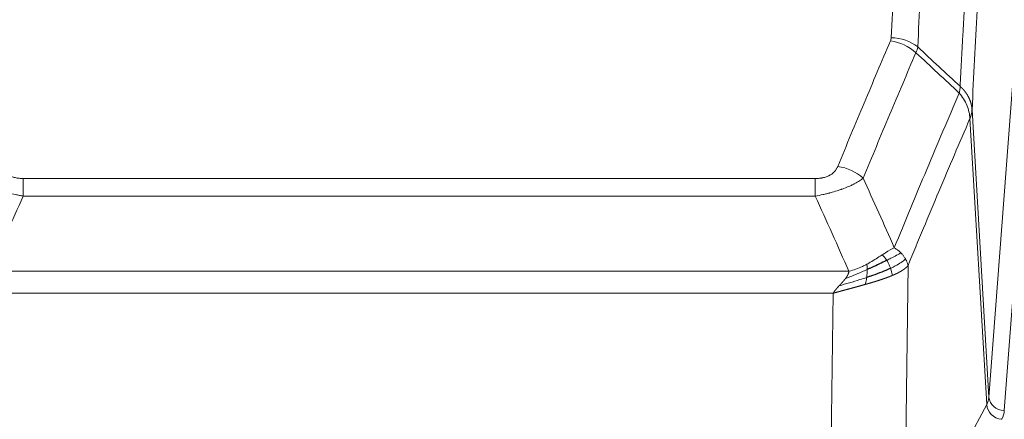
# Model space of a CAD drawing. Header units: inches. Extents: x 0 to 29700, y -16 to 21000.
# Tile 211 of 256: x 23560 to 23816, y 17990 to 18093. Entities that reach past the tile are written whole.
import ezdxf

# ---------------------------------------------------------------- set-up
doc = ezdxf.new("R2010")
doc.units = ezdxf.units.IN
doc.layers.add('1', color=7, linetype='Continuous', true_color=0xffffff)

msp = doc.modelspace()

# ---------------------------------------------------------------- linework, layer by layer
at = {"layer": '1', "color": 110, "linetype": 'Continuous', "lineweight": 13}
for p, q in [((23811.796, 17995.405), (23824.862, 18168.178)), ((23828.854, 18164.751), (23815.788, 17991.978)), ((23807.419, 18070.081), (23811.796, 17995.405)), ((23811.215, 17993.495), (23806.863, 18067.747)), ((23561.427, 18052.2), (23766.77, 18052.2)), ((23561.427, 18047.637), (23561.427, 18052.2)), ((23766.77, 18047.637), (23766.77, 18052.2)), ((23766.77, 18047.637), (23561.427, 18047.637)), ((23790.821, 18029.603), (23789.863, 17953.952)), ((23552.696, 18028.157), (23775.501, 18028.157)), ((23771.389, 18022.413), (23556.809, 18022.413)), ((23770.42, 17945.917), (23771.389, 18022.413)), ((23789.863, 17953.952), (23811.215, 17993.495))]:
    msp.add_line(p, q, dxfattribs=at)
for centre, major_axis, ratio, start_param, end_param in [((23786.278, 18079.66), (-9.188, 3.948), 0.8056434, 4.2999866, 5.045624), ((23786.466, 18080.452), (-9.987, 0.512), 0.8285973, 3.9974013, 4.7548106), ((23772.617, 18047.198), (9.245, -3.812), 0.7933159, 1.14397, 1.886928), ((23791.77, 17995.916), (-20.038, 0.241), 0.4621297, 2.903225, 3.1123764), ((23815.091, 17993.235), (3.52, -1.9), 0.8606628, 3.6289862, 5.1474227), ((23815.788, 17995.526), (3.989, -0.302), 0.8864705, 3.2608937, 4.7793301), ((23791.77, 17992.368), (-24.033, 0.005), 0.4611335, 2.8976848, 3.1068362)]:
    msp.add_ellipse(centre, major_axis=major_axis, ratio=ratio, start_param=start_param, end_param=end_param, dxfattribs=at)
for points, knots in [([(23786.466, 18088.741), (23786.903, 18097.32), (23787.794, 18114.239), (23788.714, 18130.681), (23789.416, 18142.834), (23789.652, 18146.855), (23790.128, 18154.838), (23790.368, 18158.799), (23791.093, 18170.594), (23791.585, 18178.336), (23792.208, 18187.86), (23792.333, 18189.758), (23792.585, 18193.536), (23792.963, 18199.181), (23793.345, 18204.755), (23794.116, 18215.809), (23795.158, 18230.298), (23796.766, 18251.283), (23797.867, 18264.773), (23798.424, 18271.393)], [0, 0, 0, 0, 0.125, 0.25, 0.25, 0.3125, 0.3125, 0.375, 0.375, 0.5, 0.5, 0.53125, 0.53125, 0.5625, 0.625, 0.625, 0.75, 0.875, 1, 1, 1, 1]), ([(23805.307, 18268.804), (23804.749, 18262.191), (23803.647, 18248.716), (23802.037, 18227.756), (23800.994, 18213.284), (23800.222, 18202.242), (23799.839, 18196.674), (23799.46, 18191.037), (23799.209, 18187.262), (23799.083, 18185.368), (23798.459, 18175.854), (23797.967, 18168.122), (23797.241, 18156.34), (23797.001, 18152.383), (23796.524, 18144.41), (23796.288, 18140.394), (23795.585, 18128.255), (23794.663, 18111.832), (23793.772, 18094.934), (23793.333, 18086.365)], [0, 0, 0, 0, 0.125, 0.25, 0.375, 0.375, 0.4375, 0.46875, 0.46875, 0.5, 0.5, 0.625, 0.625, 0.6875, 0.6875, 0.75, 0.75, 0.875, 1, 1, 1, 1]), ([(23804.33, 18076.143), (23804.386, 18077.233), (23804.442, 18078.321), (23804.554, 18080.494), (23804.722, 18083.747), (23805.118, 18091.298), (23805.461, 18097.699), (23806.155, 18110.409), (23807.095, 18127.106), (23808.553, 18151.408), (23809.558, 18167.112), (23810.132, 18175.806), (23810.195, 18176.77), (23810.323, 18178.694), (23810.516, 18181.574), (23810.967, 18188.253), (23811.359, 18193.905), (23811.687, 18198.576), (23811.753, 18199.508), (23811.885, 18201.368), (23812.083, 18204.152), (23812.549, 18210.606), (23812.951, 18216.064), (23813.763, 18226.883), (23814.86, 18241.048), (23815.988, 18254.692), (23816.559, 18261.383)], [0, 0, 0, 0, 0.015625, 0.015625, 0.03125, 0.0625, 0.125, 0.125, 0.25, 0.375, 0.5, 0.5, 0.515625, 0.515625, 0.53125, 0.5625, 0.625, 0.625, 0.640625, 0.640625, 0.65625, 0.6875, 0.75, 0.75, 0.875, 1, 1, 1, 1]), ([(23819.615, 18254.767), (23819.045, 18248.094), (23817.92, 18234.489), (23816.826, 18220.364), (23816.017, 18209.576), (23815.615, 18204.133), (23815.151, 18197.698), (23814.954, 18194.922), (23814.822, 18193.067), (23814.756, 18192.138), (23814.429, 18187.481), (23814.038, 18181.845), (23813.588, 18175.187), (23813.396, 18172.315), (23813.268, 18170.397), (23813.205, 18169.435), (23812.632, 18160.767), (23811.631, 18145.11), (23810.176, 18120.884), (23808.77, 18095.916), (23807.864, 18078.775), (23807.419, 18070.081)], [0, 0, 0, 0, 0.125, 0.25, 0.25, 0.3125, 0.34375, 0.359375, 0.359375, 0.375, 0.375, 0.4375, 0.46875, 0.484375, 0.484375, 0.5, 0.5, 0.625, 0.75, 0.875, 1, 1, 1, 1]), ([(23772.617, 18055.354), (23773.751, 18058.116), (23774.886, 18060.866), (23777.159, 18066.343), (23778.296, 18069.071), (23781.711, 18077.219), (23783.993, 18082.606), (23786.278, 18087.946)], [0, 0, 0, 0, 0.25, 0.25, 0.5, 0.5, 1, 1, 1, 1]), ([(23786.466, 18088.741), (23786.459, 18088.607), (23786.44, 18088.474), (23786.378, 18088.209), (23786.334, 18088.077), (23786.278, 18087.946)], [0, 0, 0, 0, 0.5, 0.5, 1, 1, 1, 1]), ([(23792.875, 18084.86), (23790.586, 18079.523), (23788.302, 18074.142), (23784.883, 18066.001), (23783.744, 18063.276), (23781.469, 18057.803), (23780.332, 18055.055), (23779.197, 18052.297)], [0, 0, 0, 0, 0.5, 0.5, 0.75, 0.75, 1, 1, 1, 1]), ([(23804.33, 18076.143), (23804.309, 18075.879), (23804.294, 18075.592), (23804.236, 18075.002), (23804.193, 18074.7), (23804.118, 18074.406)], [0, 0, 0, 0, 0.5, 0.5, 1, 1, 1, 1]), ([(23804.33, 18076.143), (23804.343, 18076.131), (23804.368, 18076.109), (23804.406, 18076.074), (23804.444, 18076.039), (23804.482, 18076.004), (23804.521, 18075.968), (23804.559, 18075.932), (23804.598, 18075.895), (23804.636, 18075.858), (23804.675, 18075.82), (23804.714, 18075.782), (23804.753, 18075.743), (23804.792, 18075.704), (23804.831, 18075.664), (23804.87, 18075.624), (23804.909, 18075.584), (23804.948, 18075.542), (23804.987, 18075.501), (23805.026, 18075.459), (23805.065, 18075.416), (23805.105, 18075.373), (23805.144, 18075.33), (23805.183, 18075.286), (23805.222, 18075.241), (23805.262, 18075.196), (23805.301, 18075.15), (23805.34, 18075.104), (23805.379, 18075.058), (23805.418, 18075.01), (23805.457, 18074.963), (23805.496, 18074.915), (23805.534, 18074.866), (23805.573, 18074.816), (23805.612, 18074.767), (23805.65, 18074.716), (23805.689, 18074.665), (23805.727, 18074.614), (23805.765, 18074.562), (23805.803, 18074.51), (23805.841, 18074.457), (23805.878, 18074.403), (23805.916, 18074.349), (23805.953, 18074.294), (23805.99, 18074.239), (23806.027, 18074.183), (23806.064, 18074.127), (23806.1, 18074.07), (23806.137, 18074.012), (23806.173, 18073.954), (23806.208, 18073.896), (23806.244, 18073.837), (23806.279, 18073.777), (23806.314, 18073.717), (23806.348, 18073.656), (23806.383, 18073.594), (23806.417, 18073.532), (23806.45, 18073.47), (23806.483, 18073.407), (23806.519, 18073.339), (23806.556, 18073.266), (23806.594, 18073.188), (23806.631, 18073.11), (23806.668, 18073.032), (23806.704, 18072.953), (23806.739, 18072.874), (23806.773, 18072.795), (23806.807, 18072.715), (23806.839, 18072.636), (23806.871, 18072.556), (23806.902, 18072.476), (23806.932, 18072.395), (23806.961, 18072.315), (23806.989, 18072.234), (23807.017, 18072.153), (23807.044, 18072.072), (23807.069, 18071.99), (23807.094, 18071.909), (23807.118, 18071.827), (23807.141, 18071.745), (23807.164, 18071.663), (23807.185, 18071.581), (23807.206, 18071.499), (23807.225, 18071.416), (23807.244, 18071.333), (23807.262, 18071.25), (23807.279, 18071.168), (23807.295, 18071.084), (23807.31, 18071.001), (23807.325, 18070.918), (23807.338, 18070.835), (23807.351, 18070.751), (23807.363, 18070.668), (23807.373, 18070.584), (23807.383, 18070.5), (23807.392, 18070.417), (23807.401, 18070.333), (23807.408, 18070.249), (23807.414, 18070.165), (23807.418, 18070.109), (23807.419, 18070.081)], [0, 0, 0, 0, 0.0069372, 0.0139334, 0.0209887, 0.028103, 0.0352764, 0.0425088, 0.0498003, 0.0571509, 0.0645605, 0.0720292, 0.0795569, 0.0871437, 0.0947896, 0.1024945, 0.1102584, 0.1180815, 0.1259636, 0.1339048, 0.141905, 0.1499643, 0.1580827, 0.1662601, 0.1744966, 0.1827922, 0.1911468, 0.1995605, 0.2080333, 0.2165651, 0.225156, 0.233806, 0.2425151, 0.2512832, 0.2601104, 0.2689967, 0.277942, 0.2869465, 0.29601, 0.3051325, 0.3143142, 0.3235549, 0.3328547, 0.3422136, 0.3516315, 0.3611085, 0.3706446, 0.3802398, 0.3898941, 0.3996074, 0.4093798, 0.4192113, 0.4291019, 0.4390515, 0.4490602, 0.459128, 0.4692549, 0.4794409, 0.4896859, 0.4999901, 0.5124905, 0.524991, 0.5374914, 0.5499918, 0.5624922, 0.5749926, 0.587493, 0.5999934, 0.6124937, 0.6249941, 0.6374944, 0.6499948, 0.6624951, 0.6749954, 0.6874957, 0.699996, 0.7124963, 0.7249966, 0.7374968, 0.7499971, 0.7624973, 0.7749976, 0.7874978, 0.799998, 0.8124982, 0.8249984, 0.8374986, 0.8499988, 0.8624989, 0.8749991, 0.8874992, 0.8999993, 0.9124995, 0.9249996, 0.9374997, 0.9499998, 0.9624998, 0.9749999, 0.9875, 1, 1, 1, 1]), ([(23787.264, 18034.249), (23788.662, 18037.664), (23790.061, 18041.061), (23792.864, 18047.823), (23794.267, 18051.187), (23798.48, 18061.226), (23801.296, 18067.85), (23804.118, 18074.406)], [0, 0, 0, 0, 0.25, 0.25, 0.5, 0.5, 1, 1, 1, 1]), ([(23804.118, 18074.406), (23804.527, 18073.923), (23804.899, 18073.412), (23805.558, 18072.348), (23805.843, 18071.796), (23806.315, 18070.664), (23806.501, 18070.085), (23806.764, 18068.918), (23806.842, 18068.331), (23806.863, 18067.747)], [0, 0, 0, 0, 0.25, 0.25, 0.5, 0.5, 0.75, 0.75, 1, 1, 1, 1]), ([(23807.419, 18070.081), (23807.419, 18070.074), (23807.418, 18070.048), (23807.414, 18069.991), (23807.407, 18069.9), (23807.396, 18069.773), (23807.377, 18069.611), (23807.348, 18069.414), (23807.307, 18069.181), (23807.263, 18068.982), (23807.224, 18068.828), (23807.199, 18068.732), (23807.173, 18068.639), (23807.146, 18068.547), (23807.118, 18068.457), (23807.091, 18068.37), (23807.062, 18068.285), (23807.034, 18068.202), (23807.006, 18068.121), (23806.977, 18068.042), (23806.948, 18067.965), (23806.92, 18067.891), (23806.892, 18067.819), (23806.873, 18067.771), (23806.863, 18067.747)], [0, 0, 0, 0, 0.0092499, 0.0337179, 0.073404, 0.128308, 0.1984299, 0.2837694, 0.3843264, 0.5001005, 0.5424888, 0.5838484, 0.6241794, 0.6634821, 0.7017567, 0.7390032, 0.7752221, 0.8104134, 0.8445775, 0.8777146, 0.909825, 0.9409091, 0.9709673, 1, 1, 1, 1]), ([(23806.863, 18067.747), (23804.177, 18061.515), (23801.498, 18055.22), (23797.487, 18045.683), (23796.151, 18042.489), (23793.484, 18036.069), (23792.151, 18032.844), (23790.821, 18029.603)], [0, 0, 0, 0, 0.5, 0.5, 0.75, 0.75, 1, 1, 1, 1]), ([(23561.427, 18052.2), (23561.245, 18052.2), (23561.062, 18052.205), (23560.699, 18052.223), (23560.519, 18052.237), (23560.163, 18052.276), (23559.988, 18052.3), (23559.641, 18052.358), (23559.47, 18052.393), (23559.259, 18052.443), (23559.217, 18052.453), (23559.134, 18052.474), (23559.009, 18052.507), (23558.888, 18052.543), (23558.649, 18052.618), (23558.341, 18052.727), (23558.054, 18052.854), (23557.881, 18052.939), (23557.846, 18052.956), (23557.778, 18052.991), (23557.745, 18053.009), (23557.645, 18053.064), (23557.58, 18053.101), (23557.39, 18053.214), (23557.271, 18053.292), (23557.044, 18053.455), (23556.937, 18053.538), (23556.735, 18053.711), (23556.639, 18053.8), (23556.526, 18053.914), (23556.504, 18053.937), (23556.46, 18053.983), (23556.438, 18054.007), (23556.374, 18054.076), (23556.333, 18054.123), (23556.215, 18054.265), (23556.141, 18054.361), (23556.004, 18054.554), (23555.941, 18054.652), (23555.764, 18054.948), (23555.664, 18055.15), (23555.58, 18055.354)], [0, 0, 0, 0, 0.0625, 0.0625, 0.125, 0.125, 0.1875, 0.1875, 0.25, 0.25, 0.265625, 0.265625, 0.28125, 0.3125, 0.3125, 0.375, 0.4375, 0.4375, 0.453125, 0.453125, 0.46875, 0.46875, 0.5, 0.5, 0.5625, 0.5625, 0.625, 0.625, 0.6875, 0.6875, 0.703125, 0.703125, 0.71875, 0.71875, 0.75, 0.75, 0.8125, 0.8125, 0.875, 0.875, 1, 1, 1, 1]), ([(23772.617, 18055.354), (23772.596, 18055.303), (23772.574, 18055.252), (23772.528, 18055.15), (23772.504, 18055.099), (23772.428, 18054.948), (23772.374, 18054.848), (23772.256, 18054.651), (23772.192, 18054.553), (23772.056, 18054.36), (23771.982, 18054.265), (23771.825, 18054.077), (23771.741, 18053.984), (23771.606, 18053.848), (23771.559, 18053.803), (23771.463, 18053.713), (23771.413, 18053.669), (23771.259, 18053.538), (23771.151, 18053.453), (23770.923, 18053.29), (23770.804, 18053.212), (23770.614, 18053.099), (23770.517, 18053.043), (23770.416, 18052.99), (23770.348, 18052.955), (23770.313, 18052.937), (23770.139, 18052.852), (23769.994, 18052.788), (23769.547, 18052.611), (23769.231, 18052.512), (23768.81, 18052.412), (23768.725, 18052.394), (23768.552, 18052.359), (23768.465, 18052.343), (23768.204, 18052.299), (23768.028, 18052.275), (23767.673, 18052.237), (23767.494, 18052.223), (23767.134, 18052.205), (23766.953, 18052.2), (23766.77, 18052.2)], [0, 0, 0, 0, 0.03125, 0.03125, 0.0625, 0.0625, 0.125, 0.125, 0.1875, 0.1875, 0.25, 0.25, 0.3125, 0.3125, 0.34375, 0.34375, 0.375, 0.375, 0.4375, 0.4375, 0.5, 0.5, 0.53125, 0.546875, 0.546875, 0.5625, 0.5625, 0.625, 0.625, 0.75, 0.75, 0.78125, 0.78125, 0.8125, 0.8125, 0.875, 0.875, 0.9375, 0.9375, 1, 1, 1, 1]), ([(23561.427, 18047.637), (23561.093, 18047.697), (23560.759, 18047.761), (23560.096, 18047.894), (23559.768, 18047.964), (23558.792, 18048.181), (23558.155, 18048.337), (23557.452, 18048.526), (23557.374, 18048.547), (23557.219, 18048.59), (23557.141, 18048.611), (23556.91, 18048.676), (23556.757, 18048.72), (23556.302, 18048.854), (23555.707, 18049.037), (23555.135, 18049.228), (23554.713, 18049.375), (23554.505, 18049.45), (23554.299, 18049.525), (23554.163, 18049.576), (23554.095, 18049.602), (23553.49, 18049.832), (23552.982, 18050.042), (23552.262, 18050.366), (23552.03, 18050.475), (23551.692, 18050.641), (23551.58, 18050.696), (23551.362, 18050.808), (23551.254, 18050.865), (23550.727, 18051.147), (23550.339, 18051.374), (23549.624, 18051.833), (23549.298, 18052.064), (23549, 18052.297)], [0, 0, 0, 0, 0.0625, 0.0625, 0.125, 0.125, 0.25, 0.25, 0.265625, 0.265625, 0.28125, 0.28125, 0.3125, 0.3125, 0.375, 0.4375, 0.4375, 0.46875, 0.484375, 0.484375, 0.5, 0.5, 0.625, 0.625, 0.6875, 0.6875, 0.71875, 0.71875, 0.75, 0.75, 0.875, 0.875, 1, 1, 1, 1]), ([(23779.197, 18052.297), (23778.899, 18052.064), (23778.573, 18051.833), (23777.86, 18051.375), (23777.474, 18051.149), (23776.845, 18050.812), (23776.573, 18050.673), (23776.288, 18050.534), (23776.173, 18050.479), (23776.115, 18050.452), (23775.939, 18050.369), (23775.821, 18050.314), (23775.218, 18050.043), (23774.709, 18049.832), (23774.037, 18049.577), (23773.901, 18049.526), (23773.694, 18049.451), (23773.624, 18049.426), (23773.484, 18049.376), (23773.414, 18049.351), (23773.062, 18049.228), (23772.775, 18049.132), (23771.899, 18048.851), (23771.294, 18048.673), (23770.591, 18048.484), (23770.512, 18048.463), (23770.355, 18048.422), (23770.275, 18048.401), (23770.037, 18048.34), (23769.878, 18048.3), (23769.398, 18048.183), (23769.076, 18048.108), (23768.101, 18047.891), (23767.44, 18047.758), (23766.77, 18047.637)], [0, 0, 0, 0, 0.125, 0.125, 0.25, 0.25, 0.3125, 0.328125, 0.328125, 0.34375, 0.34375, 0.375, 0.375, 0.5, 0.5, 0.53125, 0.53125, 0.546875, 0.546875, 0.5625, 0.5625, 0.625, 0.625, 0.75, 0.75, 0.765625, 0.765625, 0.78125, 0.78125, 0.8125, 0.8125, 0.875, 0.875, 1, 1, 1, 1]), ([(23787.264, 18034.249), (23786.571, 18033.921), (23785.805, 18033.456), (23784.678, 18032.735), (23784.388, 18032.547), (23784.089, 18032.353)], [0, 0, 0, 0, 0.75, 0.75, 1, 1, 1, 1]), ([(23788.971, 18032.904), (23788.848, 18033.028), (23788.72, 18033.149), (23788.388, 18033.445), (23788.177, 18033.616), (23787.736, 18033.944), (23787.505, 18034.1), (23787.264, 18034.249)], [0, 0, 0, 0, 0.25, 0.25, 0.625, 0.625, 1, 1, 1, 1]), ([(23784.089, 18032.353), (23783.939, 18032.256), (23783.788, 18032.158), (23783.173, 18031.761), (23782.694, 18031.454), (23781.7, 18030.84), (23781.185, 18030.533), (23780.478, 18030.139), (23780.3, 18030.041), (23780.119, 18029.946)], [0, 0, 0, 0, 0.125, 0.125, 0.5, 0.5, 0.875, 0.875, 1, 1, 1, 1]), ([(23785.313, 18030.973), (23785.214, 18031.128), (23785.113, 18031.276), (23784.856, 18031.62), (23784.699, 18031.804), (23784.388, 18032.12), (23784.235, 18032.251), (23784.089, 18032.353)], [0, 0, 0, 0, 0.25, 0.25, 0.625, 0.625, 1, 1, 1, 1]), ([(23788.971, 18032.904), (23788.273, 18032.521), (23787.402, 18032.049), (23786.041, 18031.343), (23785.684, 18031.161), (23785.313, 18030.973)], [0, 0, 0, 0, 0.75, 0.75, 1, 1, 1, 1]), ([(23790.182, 18031.316), (23790.143, 18031.385), (23790.102, 18031.455), (23789.935, 18031.731), (23789.796, 18031.934), (23789.492, 18032.332), (23789.328, 18032.527), (23789.093, 18032.78), (23789.033, 18032.842), (23788.971, 18032.904)], [0, 0, 0, 0, 0.125, 0.125, 0.5, 0.5, 0.875, 0.875, 1, 1, 1, 1]), ([(23780.119, 18029.946), (23779.759, 18029.754), (23779.392, 18029.568), (23777.898, 18028.865), (23776.722, 18028.423), (23775.501, 18028.157)], [0, 0, 0, 0, 0.25, 0.25, 1, 1, 1, 1]), ([(23780.27, 18028.576), (23780.271, 18028.731), (23780.27, 18028.879), (23780.256, 18029.222), (23780.24, 18029.406), (23780.192, 18029.719), (23780.16, 18029.848), (23780.119, 18029.946)], [0, 0, 0, 0, 0.25, 0.25, 0.625, 0.625, 1, 1, 1, 1]), ([(23786.299, 18028.9), (23786.268, 18028.988), (23786.236, 18029.077), (23786.101, 18029.435), (23785.988, 18029.705), (23785.739, 18030.234), (23785.603, 18030.492), (23785.411, 18030.816), (23785.362, 18030.896), (23785.313, 18030.973)], [0, 0, 0, 0, 0.125, 0.125, 0.5, 0.5, 0.875, 0.875, 1, 1, 1, 1]), ([(23790.182, 18031.316), (23789.569, 18030.732), (23788.673, 18030.123), (23787.144, 18029.308), (23786.734, 18029.104), (23786.299, 18028.9)], [0, 0, 0, 0, 0.75, 0.75, 1, 1, 1, 1]), ([(23786.789, 18027.054), (23786.718, 18027.415), (23786.618, 18027.874), (23786.417, 18028.549), (23786.361, 18028.723), (23786.299, 18028.9)], [0, 0, 0, 0, 0.75, 0.75, 1, 1, 1, 1]), ([(23790.821, 18029.603), (23790.815, 18029.596), (23790.803, 18029.581), (23790.785, 18029.56), (23790.767, 18029.538), (23790.748, 18029.517), (23790.73, 18029.496), (23790.711, 18029.475), (23790.692, 18029.454), (23790.673, 18029.433), (23790.653, 18029.412), (23790.634, 18029.391), (23790.614, 18029.37), (23790.595, 18029.35), (23790.575, 18029.329), (23790.555, 18029.309), (23790.534, 18029.288), (23790.514, 18029.268), (23790.493, 18029.248), (23790.473, 18029.228), (23790.452, 18029.208), (23790.431, 18029.188), (23790.41, 18029.168), (23790.389, 18029.148), (23790.367, 18029.128), (23790.346, 18029.109), (23790.324, 18029.089), (23790.303, 18029.07), (23790.281, 18029.051), (23790.259, 18029.031), (23790.237, 18029.012), (23790.214, 18028.993), (23790.192, 18028.974), (23790.17, 18028.955), (23790.147, 18028.936), (23790.124, 18028.918), (23790.102, 18028.899), (23790.079, 18028.88), (23790.056, 18028.862), (23790.033, 18028.844), (23790.01, 18028.825), (23789.987, 18028.807), (23789.963, 18028.789), (23789.94, 18028.771), (23789.916, 18028.753), (23789.893, 18028.735), (23789.869, 18028.717), (23789.846, 18028.699), (23789.822, 18028.682), (23789.798, 18028.664), (23789.774, 18028.647), (23789.75, 18028.629), (23789.726, 18028.612), (23789.702, 18028.595), (23789.678, 18028.578), (23789.653, 18028.561), (23789.629, 18028.544), (23789.605, 18028.527), (23789.58, 18028.51), (23789.556, 18028.493), (23789.531, 18028.477), (23789.507, 18028.46), (23789.482, 18028.444), (23789.458, 18028.427), (23789.433, 18028.411), (23789.408, 18028.395), (23789.383, 18028.379), (23789.359, 18028.363), (23789.334, 18028.347), (23789.309, 18028.331), (23789.284, 18028.315), (23789.259, 18028.299), (23789.234, 18028.284), (23789.209, 18028.268), (23789.184, 18028.253), (23789.159, 18028.237), (23789.134, 18028.222), (23789.109, 18028.207), (23789.084, 18028.191), (23789.059, 18028.176), (23789.034, 18028.161), (23789.009, 18028.146), (23788.984, 18028.132), (23788.959, 18028.117), (23788.934, 18028.102), (23788.909, 18028.088), (23788.884, 18028.073), (23788.859, 18028.059), (23788.833, 18028.044), (23788.808, 18028.03), (23788.783, 18028.016), (23788.758, 18028.002), (23788.733, 18027.988), (23788.708, 18027.974), (23788.683, 18027.96), (23788.658, 18027.946), (23788.633, 18027.932), (23788.608, 18027.918), (23788.583, 18027.905), (23788.559, 18027.891), (23788.534, 18027.878), (23788.509, 18027.865), (23788.484, 18027.851), (23788.459, 18027.838), (23788.434, 18027.825), (23788.41, 18027.812), (23788.385, 18027.799), (23788.36, 18027.786), (23788.336, 18027.773), (23788.311, 18027.761), (23788.287, 18027.748), (23788.262, 18027.735), (23788.238, 18027.723), (23788.213, 18027.71), (23788.189, 18027.698), (23788.165, 18027.686), (23788.14, 18027.673), (23788.116, 18027.661), (23788.092, 18027.649), (23788.068, 18027.637), (23788.044, 18027.625), (23788.02, 18027.614), (23787.996, 18027.602), (23787.972, 18027.59), (23787.948, 18027.578), (23787.925, 18027.567), (23787.901, 18027.555), (23787.877, 18027.544), (23787.854, 18027.533), (23787.83, 18027.521), (23787.807, 18027.51), (23787.784, 18027.499), (23787.76, 18027.488), (23787.737, 18027.477), (23787.714, 18027.466), (23787.691, 18027.455), (23787.668, 18027.445), (23787.645, 18027.434), (23787.623, 18027.423), (23787.6, 18027.413), (23787.577, 18027.402), (23787.555, 18027.392), (23787.532, 18027.381), (23787.51, 18027.371), (23787.488, 18027.361), (23787.465, 18027.351), (23787.443, 18027.341), (23787.421, 18027.331), (23787.399, 18027.321), (23787.377, 18027.311), (23787.356, 18027.301), (23787.334, 18027.291), (23787.312, 18027.282), (23787.291, 18027.272), (23787.27, 18027.263), (23787.248, 18027.253), (23787.227, 18027.244), (23787.206, 18027.235), (23787.185, 18027.225), (23787.164, 18027.216), (23787.144, 18027.207), (23787.123, 18027.198), (23787.102, 18027.189), (23787.082, 18027.18), (23787.062, 18027.171), (23787.041, 18027.163), (23787.021, 18027.154), (23787.001, 18027.145), (23786.981, 18027.137), (23786.962, 18027.128), (23786.942, 18027.12), (23786.922, 18027.111), (23786.903, 18027.103), (23786.884, 18027.095), (23786.865, 18027.087), (23786.845, 18027.078), (23786.827, 18027.07), (23786.808, 18027.062), (23786.795, 18027.057), (23786.789, 18027.054)], [0, 0, 0, 0, 0.0080212, 0.0160154, 0.0239827, 0.0319231, 0.0398365, 0.0477229, 0.0555824, 0.0634149, 0.0712205, 0.0789992, 0.0867509, 0.0944756, 0.1021734, 0.1098443, 0.1174881, 0.1251051, 0.1326951, 0.1402581, 0.1477942, 0.1553034, 0.1627856, 0.1702408, 0.1776691, 0.1850704, 0.1924448, 0.1997923, 0.2071128, 0.2144063, 0.2216729, 0.2289126, 0.2361253, 0.243311, 0.2504698, 0.2576016, 0.2647065, 0.2717845, 0.2788355, 0.2858595, 0.2928566, 0.2998268, 0.30677, 0.3136862, 0.3205755, 0.3274379, 0.3342733, 0.3410817, 0.3478632, 0.3546178, 0.3613454, 0.3680461, 0.3747198, 0.3813665, 0.3879863, 0.3945792, 0.4011451, 0.4076841, 0.4141961, 0.4206811, 0.4271393, 0.4335704, 0.4399746, 0.4463519, 0.4527022, 0.4590256, 0.465322, 0.4715915, 0.477834, 0.4840496, 0.4902382, 0.4963999, 0.5025346, 0.5086424, 0.5147232, 0.5207771, 0.526804, 0.532804, 0.5387771, 0.5447232, 0.5506423, 0.5565345, 0.5623997, 0.568238, 0.5740494, 0.5798338, 0.5855912, 0.5913217, 0.5970253, 0.6027019, 0.6083515, 0.6139742, 0.61957, 0.6251388, 0.6306807, 0.6361956, 0.6416836, 0.6471446, 0.6525787, 0.6579858, 0.663366, 0.6687192, 0.6740455, 0.6793448, 0.6846172, 0.6898627, 0.6950812, 0.7002727, 0.7054373, 0.710575, 0.7156857, 0.7207694, 0.7258262, 0.7308561, 0.735859, 0.740835, 0.745784, 0.7507061, 0.7556012, 0.7604694, 0.7653107, 0.7701249, 0.7749123, 0.7796727, 0.7844061, 0.7891127, 0.7937922, 0.7984448, 0.8030705, 0.8076692, 0.812241, 0.8167858, 0.8213037, 0.8257947, 0.8302587, 0.8346957, 0.8391058, 0.843489, 0.8478452, 0.8521745, 0.8564768, 0.8607522, 0.8650006, 0.8692221, 0.8734166, 0.8775842, 0.8817249, 0.8858386, 0.8899254, 0.8939852, 0.8980181, 0.902024, 0.906003, 0.909955, 0.9138802, 0.9177783, 0.9216495, 0.9254938, 0.9293111, 0.9331015, 0.936865, 0.9406015, 0.944311, 0.9479937, 0.9516493, 0.9552781, 0.9588799, 0.9624547, 0.9660026, 0.9695236, 0.9730176, 0.9764847, 0.9799249, 0.9833381, 0.9867243, 0.9900837, 0.993416, 0.9967215, 1, 1, 1, 1]), ([(23790.821, 18029.603), (23790.736, 18030.036), (23790.594, 18030.47), (23790.331, 18031.036), (23790.259, 18031.177), (23790.182, 18031.316)], [0, 0, 0, 0, 0.75, 0.75, 1, 1, 1, 1]), ([(23780.101, 18026.516), (23779.523, 18026.325), (23778.935, 18026.137), (23776.561, 18025.395), (23774.732, 18024.865), (23772.959, 18024.361)], [0, 0, 0, 0, 0.25, 0.25, 1, 1, 1, 1]), ([(23780.27, 18028.576), (23779.812, 18028.372), (23779.348, 18028.168), (23777.478, 18027.364), (23776.041, 18026.781), (23774.631, 18026.258)], [0, 0, 0, 0, 0.25, 0.25, 1, 1, 1, 1]), ([(23774.631, 18026.258), (23774.639, 18026.269), (23774.655, 18026.29), (23774.678, 18026.322), (23774.702, 18026.354), (23774.725, 18026.386), (23774.747, 18026.418), (23774.769, 18026.449), (23774.791, 18026.481), (23774.813, 18026.512), (23774.834, 18026.543), (23774.855, 18026.574), (23774.876, 18026.605), (23774.896, 18026.636), (23774.916, 18026.667), (23774.936, 18026.698), (23774.955, 18026.729), (23774.974, 18026.759), (23774.993, 18026.79), (23775.011, 18026.82), (23775.029, 18026.85), (23775.047, 18026.88), (23775.064, 18026.91), (23775.081, 18026.94), (23775.098, 18026.97), (23775.114, 18027), (23775.13, 18027.03), (23775.146, 18027.059), (23775.161, 18027.088), (23775.176, 18027.118), (23775.191, 18027.147), (23775.205, 18027.176), (23775.219, 18027.205), (23775.233, 18027.234), (23775.246, 18027.263), (23775.26, 18027.292), (23775.272, 18027.32), (23775.285, 18027.349), (23775.297, 18027.377), (23775.308, 18027.406), (23775.32, 18027.434), (23775.331, 18027.462), (23775.341, 18027.49), (23775.352, 18027.518), (23775.362, 18027.546), (23775.372, 18027.573), (23775.381, 18027.601), (23775.39, 18027.628), (23775.399, 18027.656), (23775.407, 18027.683), (23775.415, 18027.71), (23775.423, 18027.737), (23775.43, 18027.764), (23775.437, 18027.791), (23775.444, 18027.818), (23775.451, 18027.845), (23775.457, 18027.871), (23775.462, 18027.898), (23775.468, 18027.924), (23775.473, 18027.951), (23775.478, 18027.977), (23775.482, 18028.003), (23775.486, 18028.029), (23775.49, 18028.055), (23775.493, 18028.08), (23775.496, 18028.106), (23775.499, 18028.132), (23775.501, 18028.149), (23775.501, 18028.157)], [0, 0, 0, 0, 0.0185022, 0.0368847, 0.0551481, 0.073293, 0.0913199, 0.1092294, 0.1270222, 0.1446988, 0.1622598, 0.1797059, 0.1970378, 0.2142561, 0.2313614, 0.2483544, 0.265236, 0.2820066, 0.2986672, 0.3152184, 0.331661, 0.3479958, 0.3642235, 0.380345, 0.3963611, 0.4122725, 0.4280803, 0.4437851, 0.459388, 0.4748898, 0.4902915, 0.5055939, 0.5207981, 0.535905, 0.5509156, 0.565831, 0.5806521, 0.5953801, 0.6100159, 0.6245607, 0.6390157, 0.6533819, 0.6676604, 0.6818526, 0.6959596, 0.7099825, 0.7239227, 0.7377815, 0.75156, 0.7652597, 0.7788818, 0.7924277, 0.8058989, 0.8192966, 0.8326224, 0.8458776, 0.8590638, 0.8721825, 0.8852351, 0.8982233, 0.9111485, 0.9240124, 0.9368166, 0.9495628, 0.9622525, 0.9748874, 0.9874694, 1, 1, 1, 1]), ([(23786.789, 18027.054), (23786.774, 18027.048), (23786.745, 18027.036), (23786.701, 18027.017), (23786.656, 18026.999), (23786.612, 18026.98), (23786.567, 18026.962), (23786.523, 18026.943), (23786.478, 18026.925), (23786.433, 18026.907), (23786.388, 18026.888), (23786.343, 18026.87), (23786.298, 18026.852), (23786.253, 18026.834), (23786.208, 18026.816), (23786.162, 18026.797), (23786.117, 18026.779), (23786.071, 18026.761), (23786.025, 18026.743), (23785.979, 18026.725), (23785.934, 18026.708), (23785.888, 18026.69), (23785.842, 18026.672), (23785.795, 18026.654), (23785.749, 18026.636), (23785.703, 18026.619), (23785.656, 18026.601), (23785.61, 18026.583), (23785.563, 18026.566), (23785.517, 18026.548), (23785.47, 18026.531), (23785.423, 18026.513), (23785.377, 18026.496), (23785.33, 18026.478), (23785.283, 18026.461), (23785.236, 18026.444), (23785.188, 18026.426), (23785.141, 18026.409), (23785.094, 18026.392), (23785.047, 18026.375), (23784.999, 18026.358), (23784.952, 18026.341), (23784.904, 18026.324), (23784.857, 18026.307), (23784.809, 18026.29), (23784.761, 18026.273), (23784.714, 18026.256), (23784.666, 18026.239), (23784.618, 18026.222), (23784.57, 18026.205), (23784.522, 18026.189), (23784.474, 18026.172), (23784.426, 18026.155), (23784.378, 18026.138), (23784.33, 18026.122), (23784.282, 18026.105), (23784.233, 18026.089), (23784.185, 18026.072), (23784.137, 18026.056), (23784.088, 18026.039), (23784.04, 18026.023), (23783.991, 18026.007), (23783.943, 18025.99), (23783.894, 18025.974), (23783.846, 18025.958), (23783.797, 18025.942), (23783.749, 18025.925), (23783.7, 18025.909), (23783.651, 18025.893), (23783.603, 18025.877), (23783.554, 18025.861), (23783.505, 18025.845), (23783.456, 18025.829), (23783.407, 18025.813), (23783.358, 18025.797), (23783.31, 18025.781), (23783.261, 18025.766), (23783.212, 18025.75), (23783.163, 18025.734), (23783.114, 18025.718), (23783.065, 18025.703), (23783.016, 18025.687), (23782.967, 18025.671), (23782.918, 18025.656), (23782.869, 18025.64), (23782.82, 18025.625), (23782.77, 18025.609), (23782.721, 18025.594), (23782.672, 18025.578), (23782.623, 18025.563), (23782.574, 18025.548), (23782.525, 18025.532), (23782.476, 18025.517), (23782.426, 18025.502), (23782.377, 18025.487), (23782.328, 18025.471), (23782.279, 18025.456), (23782.23, 18025.441), (23782.181, 18025.426), (23782.131, 18025.411), (23782.082, 18025.396), (23782.033, 18025.381), (23781.984, 18025.366), (23781.935, 18025.351), (23781.885, 18025.336), (23781.836, 18025.321), (23781.787, 18025.306), (23781.738, 18025.292), (23781.689, 18025.277), (23781.64, 18025.262), (23781.591, 18025.247), (23781.541, 18025.233), (23781.492, 18025.218), (23781.443, 18025.203), (23781.394, 18025.189), (23781.345, 18025.174), (23781.296, 18025.16), (23781.247, 18025.145), (23781.198, 18025.131), (23781.149, 18025.116), (23781.1, 18025.102), (23781.051, 18025.087), (23781.002, 18025.073), (23780.953, 18025.059), (23780.904, 18025.044), (23780.855, 18025.03), (23780.806, 18025.016), (23780.757, 18025.002), (23780.709, 18024.987), (23780.66, 18024.973), (23780.611, 18024.959), (23780.562, 18024.945), (23780.514, 18024.931), (23780.465, 18024.917), (23780.416, 18024.903), (23780.367, 18024.889), (23780.319, 18024.875), (23780.27, 18024.861), (23780.222, 18024.847), (23780.173, 18024.833), (23780.125, 18024.819), (23780.076, 18024.805), (23780.028, 18024.791), (23779.979, 18024.778), (23779.931, 18024.764), (23779.883, 18024.75), (23779.834, 18024.736), (23779.802, 18024.727), (23779.786, 18024.723)], [0, 0, 0, 0, 0.0076941, 0.0153765, 0.0230472, 0.0307061, 0.0383534, 0.045989, 0.0536129, 0.061225, 0.0688255, 0.0764143, 0.0839914, 0.0915567, 0.0991104, 0.1066524, 0.1141827, 0.1217013, 0.1292082, 0.1367034, 0.1441869, 0.1516588, 0.1591189, 0.1665674, 0.1740041, 0.1814292, 0.1888426, 0.1962444, 0.2036344, 0.2110128, 0.2183794, 0.2257344, 0.2330778, 0.2404094, 0.2477294, 0.2550377, 0.2623343, 0.2696193, 0.2768926, 0.2841542, 0.2914041, 0.2986424, 0.305869, 0.313084, 0.3202872, 0.3274789, 0.3346588, 0.3418271, 0.3489838, 0.3561287, 0.3632621, 0.3703837, 0.3774937, 0.3845921, 0.3916788, 0.3987539, 0.4058173, 0.412869, 0.4199092, 0.4269376, 0.4339544, 0.4409596, 0.4479532, 0.454935, 0.4619053, 0.4688639, 0.4758109, 0.4827462, 0.4896699, 0.496582, 0.5034825, 0.5103713, 0.5172485, 0.524114, 0.5309679, 0.5378102, 0.5446409, 0.55146, 0.5582674, 0.5650632, 0.5718474, 0.57862, 0.5853809, 0.5921303, 0.598868, 0.6055941, 0.6123087, 0.6190116, 0.6257029, 0.6323825, 0.6390506, 0.6457071, 0.652352, 0.6589853, 0.665607, 0.672217, 0.6788155, 0.6854024, 0.6919777, 0.6985414, 0.7050935, 0.7116341, 0.718163, 0.7246804, 0.7311862, 0.7376804, 0.744163, 0.750634, 0.7570935, 0.7635413, 0.7699776, 0.7764024, 0.7828155, 0.7892171, 0.7956072, 0.8019856, 0.8083525, 0.8147079, 0.8210516, 0.8273839, 0.8337045, 0.8400136, 0.8463112, 0.8525972, 0.8588716, 0.8651345, 0.8713859, 0.8776257, 0.8838539, 0.8900706, 0.8962758, 0.9024695, 0.9086516, 0.9148221, 0.9209812, 0.9271287, 0.9332646, 0.9393891, 0.945502, 0.9516034, 0.9576933, 0.9637717, 0.9698385, 0.9758938, 0.9819376, 0.9879699, 0.9939907, 1, 1, 1, 1]), ([(23779.786, 18024.723), (23779.82, 18024.894), (23779.859, 18025.091), (23779.941, 18025.522), (23779.983, 18025.757), (23780.051, 18026.171), (23780.077, 18026.342), (23780.101, 18026.516)], [0, 0, 0, 0, 0.375, 0.375, 0.75, 0.75, 1, 1, 1, 1]), ([(23780.101, 18026.516), (23780.113, 18026.603), (23780.125, 18026.691), (23780.169, 18027.044), (23780.198, 18027.312), (23780.242, 18027.838), (23780.257, 18028.095), (23780.267, 18028.419), (23780.269, 18028.499), (23780.27, 18028.576)], [0, 0, 0, 0, 0.125, 0.125, 0.5, 0.5, 0.875, 0.875, 1, 1, 1, 1]), ([(23779.786, 18024.723), (23779.765, 18024.717), (23779.721, 18024.704), (23779.656, 18024.686), (23779.591, 18024.668), (23779.526, 18024.649), (23779.461, 18024.631), (23779.396, 18024.613), (23779.331, 18024.594), (23779.266, 18024.576), (23779.201, 18024.558), (23779.135, 18024.539), (23779.07, 18024.521), (23779.005, 18024.503), (23778.94, 18024.485), (23778.875, 18024.467), (23778.81, 18024.449), (23778.744, 18024.43), (23778.679, 18024.412), (23778.614, 18024.394), (23778.549, 18024.376), (23778.483, 18024.358), (23778.418, 18024.34), (23778.353, 18024.322), (23778.288, 18024.304), (23778.222, 18024.286), (23778.157, 18024.268), (23778.092, 18024.25), (23778.027, 18024.232), (23777.961, 18024.214), (23777.896, 18024.196), (23777.831, 18024.179), (23777.766, 18024.161), (23777.701, 18024.143), (23777.635, 18024.125), (23777.57, 18024.107), (23777.505, 18024.089), (23777.44, 18024.072), (23777.375, 18024.054), (23777.31, 18024.036), (23777.245, 18024.018), (23777.18, 18024.001), (23777.115, 18023.983), (23777.05, 18023.965), (23776.984, 18023.948), (23776.919, 18023.93), (23776.855, 18023.912), (23776.79, 18023.895), (23776.725, 18023.877), (23776.66, 18023.859), (23776.595, 18023.842), (23776.53, 18023.824), (23776.465, 18023.807), (23776.4, 18023.789), (23776.336, 18023.772), (23776.271, 18023.754), (23776.206, 18023.736), (23776.142, 18023.719), (23776.077, 18023.701), (23776.012, 18023.684), (23775.948, 18023.667), (23775.883, 18023.649), (23775.819, 18023.632), (23775.754, 18023.614), (23775.69, 18023.597), (23775.626, 18023.579), (23775.561, 18023.562), (23775.497, 18023.545), (23775.433, 18023.527), (23775.369, 18023.51), (23775.305, 18023.493), (23775.24, 18023.475), (23775.176, 18023.458), (23775.112, 18023.441), (23775.049, 18023.423), (23774.985, 18023.406), (23774.921, 18023.389), (23774.857, 18023.371), (23774.793, 18023.354), (23774.73, 18023.337), (23774.666, 18023.32), (23774.602, 18023.302), (23774.539, 18023.285), (23774.475, 18023.268), (23774.412, 18023.251), (23774.349, 18023.233), (23774.285, 18023.216), (23774.222, 18023.199), (23774.159, 18023.182), (23774.096, 18023.165), (23774.033, 18023.147), (23773.97, 18023.13), (23773.907, 18023.113), (23773.844, 18023.096), (23773.781, 18023.079), (23773.718, 18023.062), (23773.656, 18023.044), (23773.593, 18023.027), (23773.53, 18023.01), (23773.468, 18022.993), (23773.406, 18022.976), (23773.343, 18022.959), (23773.281, 18022.942), (23773.219, 18022.925), (23773.157, 18022.908), (23773.095, 18022.89), (23773.033, 18022.873), (23772.971, 18022.856), (23772.909, 18022.839), (23772.847, 18022.822), (23772.785, 18022.805), (23772.724, 18022.788), (23772.662, 18022.771), (23772.601, 18022.754), (23772.539, 18022.737), (23772.478, 18022.72), (23772.417, 18022.703), (23772.356, 18022.686), (23772.295, 18022.669), (23772.234, 18022.652), (23772.173, 18022.634), (23772.112, 18022.617), (23772.051, 18022.6), (23771.99, 18022.583), (23771.93, 18022.566), (23771.869, 18022.549), (23771.809, 18022.532), (23771.749, 18022.515), (23771.688, 18022.498), (23771.628, 18022.481), (23771.568, 18022.464), (23771.508, 18022.447), (23771.448, 18022.43), (23771.409, 18022.419), (23771.389, 18022.413)], [0, 0, 0, 0, 0.0081592, 0.0163092, 0.0244501, 0.0325819, 0.0407045, 0.0488181, 0.0569225, 0.0650178, 0.0731041, 0.0811812, 0.0892493, 0.0973083, 0.1053581, 0.113399, 0.1214307, 0.1294534, 0.137467, 0.1454716, 0.1534671, 0.1614536, 0.169431, 0.1773994, 0.1853588, 0.1933091, 0.2012504, 0.2091827, 0.217106, 0.2250203, 0.2329256, 0.2408219, 0.2487092, 0.2565875, 0.2644568, 0.2723172, 0.2801686, 0.288011, 0.2958444, 0.303669, 0.3114845, 0.3192911, 0.3270888, 0.3348775, 0.3426574, 0.3504282, 0.3581902, 0.3659433, 0.3736874, 0.3814227, 0.389149, 0.3968665, 0.4045751, 0.4122748, 0.4199656, 0.4276476, 0.4353206, 0.4429849, 0.4506403, 0.4582868, 0.4659245, 0.4735534, 0.4811734, 0.4887846, 0.496387, 0.5039805, 0.5115653, 0.5191413, 0.5267084, 0.5342668, 0.5418164, 0.5493572, 0.5568893, 0.5644125, 0.5719271, 0.5794328, 0.5869298, 0.5944181, 0.6018976, 0.6093684, 0.6168305, 0.6242839, 0.6317285, 0.6391644, 0.6465917, 0.6540102, 0.6614201, 0.6688212, 0.6762137, 0.6835975, 0.6909727, 0.6983392, 0.705697, 0.7130462, 0.7203868, 0.7277187, 0.735042, 0.7423567, 0.7496628, 0.7569603, 0.7642491, 0.7715294, 0.7788011, 0.7860642, 0.7933187, 0.8005646, 0.807802, 0.8150309, 0.8222512, 0.8294629, 0.8366661, 0.8438608, 0.851047, 0.8582246, 0.8653938, 0.8725544, 0.8797065, 0.8868502, 0.8939854, 0.9011121, 0.9082303, 0.9153401, 0.9224414, 0.9295343, 0.9366187, 0.9436947, 0.9507623, 0.9578214, 0.9648722, 0.9719145, 0.9789485, 0.985974, 0.9929912, 1, 1, 1, 1]), ([(23771.389, 18022.413), (23771.394, 18022.421), (23771.405, 18022.439), (23771.421, 18022.465), (23771.437, 18022.491), (23771.454, 18022.517), (23771.472, 18022.544), (23771.49, 18022.571), (23771.508, 18022.599), (23771.527, 18022.626), (23771.546, 18022.654), (23771.565, 18022.682), (23771.585, 18022.711), (23771.605, 18022.74), (23771.626, 18022.769), (23771.647, 18022.798), (23771.668, 18022.827), (23771.69, 18022.857), (23771.712, 18022.887), (23771.735, 18022.918), (23771.757, 18022.948), (23771.781, 18022.979), (23771.805, 18023.011), (23771.829, 18023.042), (23771.853, 18023.074), (23771.878, 18023.106), (23771.903, 18023.138), (23771.929, 18023.171), (23771.955, 18023.204), (23771.982, 18023.237), (23772.009, 18023.27), (23772.036, 18023.304), (23772.064, 18023.338), (23772.092, 18023.372), (23772.12, 18023.407), (23772.149, 18023.442), (23772.178, 18023.477), (23772.208, 18023.512), (23772.238, 18023.548), (23772.268, 18023.584), (23772.299, 18023.62), (23772.33, 18023.657), (23772.362, 18023.694), (23772.394, 18023.731), (23772.426, 18023.768), (23772.459, 18023.806), (23772.492, 18023.844), (23772.526, 18023.882), (23772.56, 18023.92), (23772.594, 18023.959), (23772.629, 18023.998), (23772.664, 18024.037), (23772.7, 18024.077), (23772.736, 18024.117), (23772.772, 18024.157), (23772.809, 18024.197), (23772.846, 18024.238), (23772.883, 18024.279), (23772.921, 18024.32), (23772.947, 18024.347), (23772.959, 18024.361)], [0, 0, 0, 0, 0.0121901, 0.0245516, 0.0370849, 0.0497905, 0.0626689, 0.0757204, 0.0889455, 0.1023447, 0.1159182, 0.1296666, 0.14359, 0.1576889, 0.1719636, 0.1864145, 0.2010418, 0.2158458, 0.2308268, 0.2459852, 0.261321, 0.2768347, 0.2925265, 0.3083966, 0.3244452, 0.3406727, 0.357079, 0.3736646, 0.3904296, 0.4073742, 0.4244986, 0.4418029, 0.4592875, 0.4769523, 0.4947976, 0.5128236, 0.5310305, 0.5494183, 0.5679872, 0.5867374, 0.605669, 0.6247822, 0.644077, 0.6635537, 0.6832123, 0.7030529, 0.7230758, 0.7432809, 0.7636685, 0.7842385, 0.8049912, 0.8259267, 0.8470449, 0.8683461, 0.8898303, 0.9114976, 0.9333482, 0.955382, 0.9775993, 1, 1, 1, 1]), ([(23772.959, 18024.361), (23772.974, 18024.376), (23773.002, 18024.407), (23773.043, 18024.452), (23773.084, 18024.496), (23773.123, 18024.538), (23773.162, 18024.58), (23773.199, 18024.62), (23773.235, 18024.66), (23773.271, 18024.698), (23773.305, 18024.735), (23773.338, 18024.771), (23773.37, 18024.805), (23773.401, 18024.839), (23773.431, 18024.871), (23773.46, 18024.903), (23773.488, 18024.933), (23773.515, 18024.962), (23773.541, 18024.99), (23773.565, 18025.016), (23773.589, 18025.042), (23773.612, 18025.066), (23773.633, 18025.09), (23773.654, 18025.112), (23773.673, 18025.133), (23773.692, 18025.153), (23773.709, 18025.172), (23773.725, 18025.189), (23773.741, 18025.206), (23773.755, 18025.221), (23773.768, 18025.235), (23773.78, 18025.248), (23773.791, 18025.26), (23773.801, 18025.271), (23773.81, 18025.281), (23773.818, 18025.289), (23773.824, 18025.297), (23773.83, 18025.303), (23773.835, 18025.308), (23773.847, 18025.322), (23773.868, 18025.345), (23773.897, 18025.377), (23773.926, 18025.41), (23773.954, 18025.441), (23773.982, 18025.473), (23774.01, 18025.504), (23774.037, 18025.535), (23774.064, 18025.566), (23774.09, 18025.597), (23774.117, 18025.627), (23774.143, 18025.657), (23774.168, 18025.687), (23774.194, 18025.717), (23774.219, 18025.746), (23774.243, 18025.775), (23774.268, 18025.804), (23774.292, 18025.833), (23774.315, 18025.861), (23774.339, 18025.889), (23774.362, 18025.917), (23774.384, 18025.945), (23774.407, 18025.972), (23774.429, 18026), (23774.45, 18026.027), (23774.472, 18026.053), (23774.493, 18026.08), (23774.513, 18026.106), (23774.534, 18026.132), (23774.554, 18026.158), (23774.574, 18026.183), (23774.593, 18026.209), (23774.612, 18026.234), (23774.624, 18026.25), (23774.631, 18026.258)], [0, 0, 0, 0, 0.0247661, 0.0489206, 0.0724636, 0.0953949, 0.1177147, 0.1394229, 0.1605195, 0.1810045, 0.2008779, 0.2201398, 0.23879, 0.2568287, 0.2742558, 0.2910713, 0.3072753, 0.3228676, 0.3378484, 0.3522176, 0.3659752, 0.3791212, 0.3916556, 0.4035785, 0.4148897, 0.4255894, 0.4356775, 0.445154, 0.454019, 0.4622723, 0.4699141, 0.4769443, 0.4833629, 0.48917, 0.4943654, 0.4989493, 0.5029216, 0.5062824, 0.5090316, 0.5111692, 0.5284651, 0.5456049, 0.5625886, 0.5794163, 0.5960881, 0.612604, 0.6289642, 0.6451687, 0.6612176, 0.6771111, 0.6928491, 0.7084319, 0.7238594, 0.7391318, 0.7542492, 0.7692118, 0.7840195, 0.7986726, 0.8131712, 0.8275153, 0.8417051, 0.8557408, 0.8696224, 0.8833501, 0.8969241, 0.9103445, 0.9236114, 0.936725, 0.9496856, 0.9624932, 0.975148, 0.9876502, 1, 1, 1, 1])]:
    msp.add_open_spline(points, degree=3, knots=knots, dxfattribs=at)
for points in [[(23793.333, 18086.365), (23793.293, 18086.121), (23793.175, 18085.627), (23792.987, 18085.118), (23792.875, 18084.86)], [(23793.333, 18086.365), (23796.999, 18082.959), (23800.665, 18079.552), (23804.33, 18076.143)], [(23804.118, 18074.406), (23800.371, 18077.892), (23796.623, 18081.376), (23792.875, 18084.86)], [(23779.197, 18052.297), (23781.901, 18046.286), (23784.59, 18040.27), (23787.264, 18034.249)], [(23561.427, 18047.637), (23558.5, 18041.15), (23555.589, 18034.657), (23552.696, 18028.157)], [(23775.501, 18028.157), (23772.608, 18034.657), (23769.698, 18041.15), (23766.77, 18047.637)]]:
    msp.add_open_spline(points, degree=3, dxfattribs=at)
at = {"layer": '1', "color": 2, "linetype": 'Continuous', "lineweight": 25}
for points in [[(23786.299, 18028.9), (23786.081, 18028.798), (23785.858, 18028.696), (23784.94, 18028.29), (23784.198, 18027.987), (23782.633, 18027.389), (23781.81, 18027.094), (23780.676, 18026.707), (23780.39, 18026.611), (23780.101, 18026.516)], [(23785.313, 18030.973), (23785.127, 18030.879), (23784.938, 18030.784), (23784.166, 18030.4), (23783.556, 18030.102), (23782.287, 18029.497), (23781.627, 18029.19), (23780.726, 18028.781), (23780.498, 18028.678), (23780.27, 18028.576)]]:
    msp.add_open_spline(points, degree=3, knots=[0, 0, 0, 0, 0.125, 0.125, 0.5, 0.5, 0.875, 0.875, 1, 1, 1, 1], dxfattribs=at)

doc.saveas('drawing.dxf')
